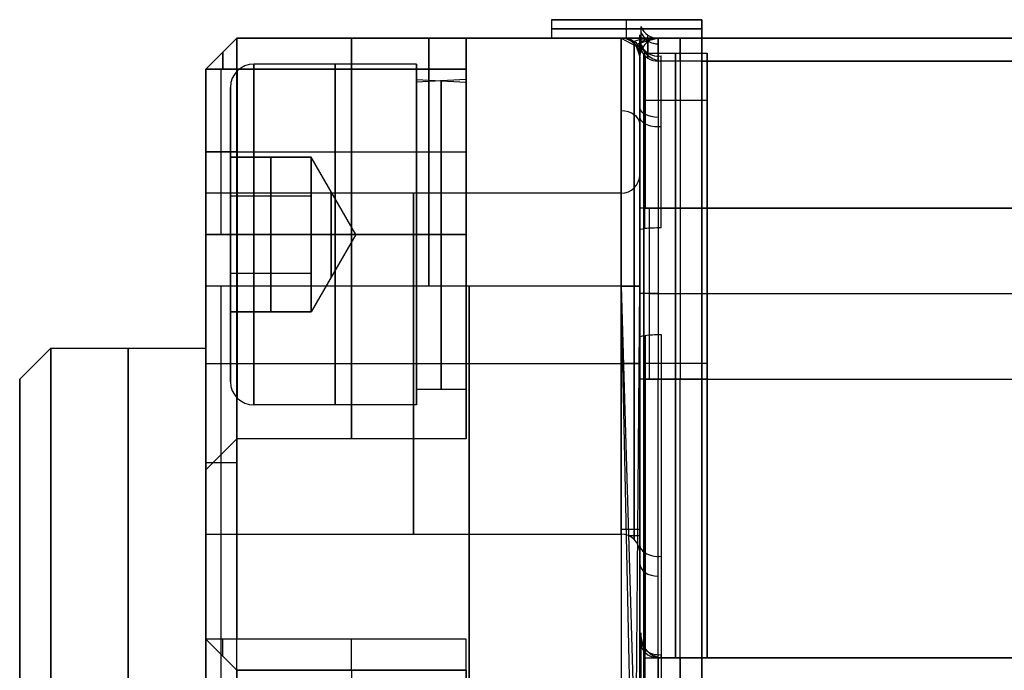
# Model space of a CAD drawing. Extents: x -34 to 105, y -36 to 75.
# Tile 7 of 28: x -5 to 10, y 20 to 30. Entities that reach past the tile are written whole.
import ezdxf

# ---------------------------------------------------------------- set-up
doc = ezdxf.new("R2010")
doc.units = 0
doc.layers.add('DEFAULT', color=7, linetype='CONTINUOUS')

msp = doc.modelspace()

# ---------------------------------------------------------------- linework, layer by layer
at = {"layer": 'DEFAULT'}
for p, q in [((3.175, 30.3), (3.175, 30)), ((5.6, 30.3, -1.4), (3.175, 30.3)), ((3.175, 30.3), (5.6, 30.3, 1.4)), ((3.175, 30.3), (5.6, 30.3)), ((4.388, 30, -0.7), (4.388, 30.3, -0.7)), ((4.388, 30, 0.7), (4.388, 30.3, 0.7)), ((4.388, 30.3, -0.7), (4.388, 30.3, 0.7)), ((5.6, 30.3, 1.4), (5.6, 30, 1.4)), ((5.6, 30.3, -1.4), (5.6, 30.3, 1.4)), ((5.6, 30, -1.4), (5.6, 30.3, -1.4)), ((5.6, 27.4), (5.6, 30.3)), ((3.175, 30.15), (5.6, 30.15, -1.4)), ((5.6, 30.15, 1.4), (3.175, 30.15)), ((-1.9, 30, -26), (-2.4, 29.5, -26)), ((-2.4, 29.5, 12.7), (-1.9, 30, 12.7)), ((-1.9, 30, 26), (-2.4, 29.5, 26)), ((-1.9, 30, 20.3), (-2.4, 29.5, 20.3)), ((-1.9, 30, -6.65), (-2.4, 29.5, -6.65)), ((-1.9, 30, 23.15), (-2.4, 29.5, 23.15)), ((-1.9, 30, 12.7), (-1.9, 30, -26)), ((-1.9, 30, 26), (-1.9, 30, 20.3)), ((-1.9, 30, 26), (4.3, 30, 26)), ((1.8, 30, 20.3), (-1.9, 30, 20.3)), ((-1.9, 30, 12.7), (1.8, 30, 12.7)), ((4.3, 30, -26), (-1.9, 30, -26)), ((-1.9, 30), (3.175, 30)), ((1.8, 30, 12.7), (1.8, 30, 20.3)), ((1.8, 30, 16.5), (1.8, 28.733, 16.5)), ((1.85, 30, -26), (1.85, 30, 26)), ((3.175, 30), (5.6, 30, -1.4)), ((5.6, 30, 1.4), (3.175, 30)), ((4.3, 30, 18.87), (4.345, 30, 18.31)), ((4.3, 30, 26), (4.3, 30, 18.87)), ((4.501, 30, -18.596), (4.3, 30, -26)), ((4.3, 30, -26), (4.544, 29.875, -18.596)), ((4.512, 29.912, 18.87), (4.513, 29.947, 18.331)), ((4.544, 29.875, -18.596), (4.6, 29.7, -26)), ((4.9, 30, -15.986), (4.622, 29.925, -17.965)), ((4.9, 30, 16), (5.6, 30, 16)), ((5.6, 30, -16), (4.9, 30, -16)), ((5.6, 30, -16), (83.6, 30, -16)), ((83.6, 30, 16), (5.6, 30, 16)), ((5.6, 30, 16), (5.6, 30, -16)), ((5.6, 30), (48.1, 30)), ((5.6, 30, -1.4), (5.6, 30, -16)), ((5.6, 30, 16), (5.6, 30, 1.4)), ((-2.15, 29.75, -26), (-2.15, 29.75, 12.7)), ((-2.15, 29.75, 20.3), (-2.15, 29.75, 26)), ((4.6, 29.7, -26), (4.6, 29.844, -18.596)), ((4.6, 29.7, 18.87), (4.622, 29.808, 18.345)), ((4.6, 27.739, -24.148), (4.6, 29.736, -24.148)), ((4.6, 29.7, 18.87), (4.6, 29.7, 26)), ((4.6, 27.773, 24.352), (4.6, 29.7, 24.352)), ((4.664, 29.758, -17.5), (5.686, 29.758, -17.5)), ((1, 29.583, 16.5), (-1.625, 29.583, 16.5)), ((1, 28.333, 16.5), (1, 29.583, 16.5)), ((5.6, 29.631, -18.287), (4.9, 29.631, -18.287)), ((5.6, 29.631, 18.287), (4.9, 29.631, 18.287)), ((83.6, 29.631, -18.287), (5.6, 29.631, -18.287)), ((5.6, 29.631, 18.287), (83.6, 29.631, 18.287)), ((-2.4, 29.5, -26), (-2.4, 29.5, 12.7)), ((-2.4, 29.5, 12.7), (-2.4, 26.833, 12.7)), ((-2.4, 26.833, 20.3), (-2.4, 29.5, 20.3)), ((-2.4, 29.5, 20.3), (-2.4, 29.5, 26)), ((-2.4, 29.5, 12.7), (-1.9, 29.5, 13.2)), ((-1.9, 29.5, 19.8), (-2.4, 29.5, 20.3)), ((-2.4, 25), (-2.4, 29.5)), ((-2.15, 26.833, 12.95), (-2.15, 29.5, 12.95)), ((-2.15, 26.833, 20.05), (-2.15, 29.5, 20.05)), ((-1.9, 29.5, 13.2), (-1.9, 26.833, 13.2)), ((-1.9, 26.833, 19.8), (-1.9, 29.5, 19.8)), ((-1.9, 29.5, 13.2), (1.8, 29.5, 13.2)), ((1.8, 29.5, 19.8), (-1.9, 29.5, 19.8)), ((-0.05, 26.833, 13.2), (-0.05, 29.5, 13.2)), ((-0.05, 29.5, 19.8), (-0.05, 26.833, 19.8)), ((1.8, 29.5, 13.2), (1.8, 26.833, 13.2)), ((1.8, 26.833, 19.8), (1.8, 29.5, 19.8)), ((1, 29.333, 16.5), (1.8, 29.29, 16.038)), ((1.8, 29.333, 16.5), (1, 29.29, 16.962)), ((-2, 28.083, 16.5), (-2, 29.208, 16.5)), ((4.664, 29, -24.5), (5.686, 29, -24.5)), ((-1.9, 28.166, 13.2), (-2.4, 28.166, 12.7)), ((-2.4, 28.166, 20.3), (-1.9, 28.166, 19.8)), ((-1.9, 28.166, 13.2), (1.8, 28.166, 13.2)), ((-1.9, 28.166, 19.8), (1.8, 28.166, 19.8)), ((-2, 28.083, 17.222), (-2, 28.083, 15.778)), ((-0.7, 28.083, 15.778), (-2, 28.083, 15.778)), ((-2, 28.083, 15.778), (-2, 26.833, 15.057)), ((-0.7, 28.083, 17.222), (-2, 28.083, 17.222)), ((-2, 26.833, 17.943), (-2, 28.083, 17.222)), ((-2, 28.083, 16.5), (-0.7, 28.083, 16.5)), ((-1.35, 28.083, 15.778), (-1.35, 26.833, 15.057)), ((-1.35, 28.083, 17.222), (-1.35, 28.083, 15.778)), ((-1.35, 26.833, 17.943), (-1.35, 28.083, 17.222)), ((0.022, 26.833, 16.5), (-0.7, 28.083, 16.5)), ((-0.7, 26.833, 15.057), (-0.7, 28.083, 15.778)), ((-0.7, 28.083, 15.778), (-0.7, 28.083, 17.222)), ((-0.7, 28.083, 17.222), (-0.7, 26.833, 17.943)), ((4.3, 27.499, -24.749), (-2.4, 27.499, -24.749)), ((4.3, 27.499, 24.749), (-2.4, 27.499, 24.749)), ((-2, 27.458, 15.417), (-0.7, 27.458, 15.417)), ((-2, 27.458, 17.583), (-0.7, 27.458, 17.583)), ((4.6, 24.5, 20.3), (4.6, 27.258, 20.3)), ((4.6, 27.258, -20.15), (4.6, 24.5, -20.15)), ((5.686, 27.258, -20), (4.664, 27.258, -20)), ((4.664, 27.258, -15), (5.686, 27.258, -15)), ((4.75, 27.258, -20), (4.75, 24.5, -20)), ((5.6, 27.258, -20), (4.75, 27.258, -20)), ((4.9, 27.258, 20), (4.9, 24.5, 20)), ((4.9, 27.258, 20), (5.6, 27.258, 20)), ((5.175, 27.258, -20), (5.175, 24.5, -20)), ((5.25, 27.258, 20), (5.25, 24.5, 20)), ((5.6, 27.258, 20), (83.6, 27.258, 20)), ((5.6, 24.5, 20), (5.6, 27.258, 20)), ((83.6, 27.258, -20), (5.6, 27.258, -20)), ((5.6, 27.258, -20), (5.6, 24.5, -20)), ((5.6, 24.5, -20), (5.6, 27.258, -20)), ((5.6, 27.258, 20), (5.6, 24.5, 20)), ((-1.9, 26.833, 13.2), (-2.4, 26.833, 12.7)), ((-2.4, 26.833, 20.3), (-1.9, 26.833, 19.8)), ((-0.7, 26.833, 15.057), (-2, 26.833, 15.057)), ((-2, 26.833, 15.057), (-2, 25.583, 15.778)), ((-0.7, 26.833, 17.943), (-2, 26.833, 17.943)), ((-2, 25.583, 17.222), (-2, 26.833, 17.943)), ((-2, 26.833, 18.875), (-2, 26.833, 17.943)), ((-2, 26.833, 15.057), (-2, 26.833, 14.125)), ((-1.9, 26.833, 13.2), (1.8, 26.833, 13.2)), ((-1.9, 26.833, 19.8), (1.8, 26.833, 19.8)), ((1, 26.833, 13.75), (-1.625, 26.833, 13.75)), ((-1.625, 26.833, 19.25), (1, 26.833, 19.25)), ((-1.35, 26.833, 15.057), (-1.35, 25.583, 15.778)), ((-1.35, 25.583, 17.222), (-1.35, 26.833, 17.943)), ((0.022, 26.833, 16.5), (-0.7, 26.833, 17.75)), ((0.022, 26.833, 16.5), (-0.7, 26.833, 15.25)), ((0.022, 26.833, 16.5), (-0.7, 25.583, 16.5)), ((-0.7, 25.583, 15.778), (-0.7, 26.833, 15.057)), ((-0.7, 26.833, 17.943), (-0.7, 25.583, 17.222)), ((1, 26.833, 19.25), (1, 26.833, 18)), ((1, 26.833, 15), (1, 26.833, 13.75)), ((1.8, 26.833, 14), (1, 26.833, 14)), ((1.8, 26.833, 19), (1, 26.833, 19)), ((1.8, 26.766, 13.201), (1.8, 26.766, 14.601)), ((1.8, 26.766, 18.399), (1.8, 26.766, 19.799)), ((-2, 26.208, 15.417), (-0.7, 26.208, 15.417)), ((-2, 26.208, 17.583), (-0.7, 26.208, 17.583)), ((-2.4, 26, 29.5), (-2.4, -12.7, 29.5)), ((-2.4, 20.3, -29.5), (-2.4, 26, -29.5)), ((-1.9, 26, -30), (-2.4, 26, -29.5)), ((-1.9, 26, 30), (-2.4, 26, 29.5)), ((-2.15, 20.3, -29.75), (-2.15, 26, -29.75)), ((-2.15, -12.7, 29.75), (-2.15, 26, 29.75)), ((-1.9, 26, -30), (-1.9, 20.3, -30)), ((-1.9, -12.7, 30), (-1.9, 26, 30)), ((4.3, 26, -30), (-1.9, 26, -30)), ((4.3, 26, 30), (-1.9, 26, 30)), ((1.85, -26, -30), (1.85, 26, -30)), ((1.85, 26, 30), (1.85, -26, 30)), ((4.3, 26, -30), (4.3, 18.145, -30)), ((4.475, 17.954, 30), (4.3, 26, 30)), ((4.3, 26, 30), (4.539, 17.954, 29.882)), ((4.539, 17.954, 29.882), (4.6, 26, 29.7)), ((4.6, 26, 29.7), (4.6, 17.954, 29.834)), ((4.6, 18.145, -29.7), (4.6, 26, -29.7)), ((4.75, 25.879, -20), (5.6, 25.879, -20)), ((4.9, 25.879, 20), (5.6, 25.879, 20)), ((5.6, 25.879, 20), (83.6, 25.879, 20)), ((5.6, 25.879, -20), (83.6, 25.879, -20)), ((-2, 25.583, 15.778), (-2, 25.583, 17.222)), ((-2, 25.583, 15.778), (-0.7, 25.583, 15.778)), ((-0.7, 25.583, 17.222), (-2, 25.583, 17.222)), ((-2, 24.458, 16.5), (-2, 25.583, 16.5)), ((-2, 25.583, 16.5), (-0.7, 25.583, 16.5)), ((-1.35, 25.583, 15.778), (-1.35, 25.583, 17.222)), ((-0.7, 25.583, 17.222), (-0.7, 25.583, 15.778)), ((1, 24.083, 16.5), (1, 25.333, 16.5)), ((-5.4, 24.5), (-4.9, 25)), ((-4.9, 25), (-2.4, 25)), ((1.8, 24.933, 16.5), (1.8, 23.533, 16.5)), ((-2.4, 24.749, -21.999), (4.3, 24.749, -21.999)), ((-2.4, 24.749, 27.499), (4.3, 24.749, 27.499)), ((-2.4, 24.749, 21.999), (4.3, 24.749, 21.999)), ((-2.4, 24.749, -27.499), (4.3, 24.749, -27.499)), ((4.664, 24.758, -17.5), (5.686, 24.758, -17.5)), ((-5.4, 14.5), (-5.4, 24.5)), ((5.686, 24.5, -20), (4.664, 24.5, -20)), ((4.664, 24.5, -29), (5.686, 24.5, -29)), ((4.75, 24.5, -20), (5.6, 24.5, -20)), ((4.9, 24.5, 20), (5.6, 24.5, 20)), ((5.6, 24.5, 20), (83.6, 24.5, 20)), ((5.6, 24.5, -20), (83.6, 24.5, -20)), ((1.8, 24.333, 16.5), (1, 24.333, 16.5)), ((1, 24.083, 16.5), (-1.625, 24.083, 16.5)), ((4.6, 23.994, -29.7), (4.6, 23.994, -27.704)), ((4.6, 23.994, -21.793), (4.6, 23.994, -20.199)), ((4.6, 23.827, 20.354), (4.6, 23.827, 21.841)), ((4.6, 23.827, 27.656), (4.6, 23.827, 29.736)), ((-1.9, 23.533, 16.5), (-2.4, 23.033, 16.5)), ((1.8, 23.533, 16.5), (-1.9, 23.533, 16.5)), ((-1.9, 23.15, -30), (-2.4, 23.15, -29.5)), ((-2.4, 21.999, -24.749), (4.3, 21.999, -24.749)), ((-2.4, 21.999, 24.749), (4.3, 21.999, 24.749)), ((4.6, 20.311, -24.148), (4.6, 21.758, -24.148)), ((4.6, 20.303, 24.352), (4.6, 21.724, 24.352)), ((-2.4, 20.3, -26.833), (-2.4, 20.3, -29.5)), ((-1.9, 20.3, -30), (-2.4, 20.3, -29.5)), ((-2.4, 20.3, -26.833), (-1.9, 19.8, -26.833)), ((-1.9, 19.8, -29.5), (-2.4, 20.3, -29.5)), ((-1.9, 19.8, -28.166), (-2.4, 20.3, -28.166)), ((1.8, 20.3, -30), (-1.9, 20.3, -30)), ((1.8, 12.7, -30), (1.8, 20.3, -30)), ((4.6, 20.3, 26.975), (4.6, 20.3, 24.5)), ((4.6, 20.3, -24.5), (4.6, 20.3, -26.975)), ((-2.15, 20.05, -29.5), (-2.15, 20.05, -26.833)), ((4.664, 20, -24.5), (5.686, 20, -24.5)), ((4.9, 20, 26.975), (4.945, 20.003, 26.975)), ((4.9, 20, 24.5), (4.9, 20, 26.975)), ((4.9, 20, -26.975), (4.9, 20, -24.5)), ((4.9, 20, -24.5), (5.6, 20, -24.5)), ((4.9, 20, -26.975), (5.6, 20, -26.975)), ((5.6, 20, 26.975), (4.9, 20, 26.975)), ((5.6, 20, 24.5), (4.9, 20, 24.5)), ((4.9, 20, -25.738), (5.6, 20, -25.738)), ((4.9, 20, 25.738), (5.6, 20, 25.738)), ((5.25, 20, -26.975), (5.25, 20, -24.5)), ((5.25, 20, 26.975), (5.25, 20, 24.5)), ((83.6, 20, 27), (5.6, 20, 27)), ((5.6, 20, 24.5), (83.6, 20, 24.5)), ((5.6, 20, 27), (5.6, 20, 24.5)), ((5.6, 20, -24.5), (83.6, 20, -24.5)), ((5.6, 20, -27), (83.6, 20, -27)), ((5.6, 20, -24.5), (5.6, 20, -27)), ((5.6, 20, 25.75), (83.6, 20, 25.75)), ((5.6, 20, -25.75), (83.6, 20, -25.75)), ((5.6, 20, -26.975), (5.6, 20, -24.5)), ((5.6, 20, 24.5), (5.6, 20, 26.975)), ((-1.9, 19.8, -26.833), (-1.9, 19.8, -29.5)), ((-1.9, 19.8, -26.833), (1.8, 19.8, -26.833)), ((1.8, 19.8, -29.5), (-1.9, 19.8, -29.5)), ((-1.9, 19.8, -28.166), (1.8, 19.8, -28.166)), ((-0.05, 19.8, -29.5), (-0.05, 19.8, -26.833)), ((1.8, 19.8, -26.833), (1.8, 19.8, -29.5))]:
    msp.add_line(p, q, dxfattribs=at)
at = {"layer": 'DEFAULT', "extrusion": (1, -1.31116e-14, 1.74613e-15)}
msp.add_arc((22.733, -16, 4.622), 7.455, 344.7185, 0.1101, dxfattribs=at)
at = {"layer": 'DEFAULT', "extrusion": (-3.03512e-16, -0.001921, 0.999998)}
msp.add_arc((4.9, 30.269, -16.044), 0.3, 201.8365, 270, dxfattribs=at)
at = {"layer": 'DEFAULT', "extrusion": (-7.86166e-15, 0.19292, 0.981215)}
msp.add_arc((-4.9, -32.922, -11.913), 0.3, 350.2342, 98.6186, dxfattribs=at)
at = {"layer": 'DEFAULT', "extrusion": (1, 3.79584e-13, -9.72538e-14)}
msp.add_arc((27.258, -17.5, 4.604), 2.851, 341.6582, 348.8768, dxfattribs=at)
at = {"layer": 'DEFAULT', "extrusion": (2.38147e-13, 0.158432, 0.98737)}
msp.add_arc((-4.9, -32.548, -12.196), 0.3, 21.8365, 49.1641, dxfattribs=at)
at = {"layer": 'DEFAULT', "extrusion": (1, 2.66361e-14, -8.4618e-16)}
msp.add_arc((22.733, -16, 4.732), 7.318, 352.3793, 0.1101, dxfattribs=at)
at = {"layer": 'DEFAULT', "extrusion": (1, -1.24123e-12, 3.14804e-12)}
msp.add_arc((26, -26, -1.9), 4, 270, 0, dxfattribs=at)
at = {"layer": 'DEFAULT', "extrusion": (1, 4.48108e-12, 4.27497e-12)}
msp.add_arc((26, 26, -1.9), 4, 360, 90, dxfattribs=at)
at = {"layer": 'DEFAULT', "extrusion": (1, 3.98943e-11, 3.9889e-11)}
msp.add_arc((29.5, 12.7, -1.9), 0.5, 360, 90, dxfattribs=at)
at = {"layer": 'DEFAULT', "extrusion": (1, 3.88942e-11, -3.26494e-11)}
msp.add_arc((29.5, 20.3, -1.9), 0.5, 270, 0, dxfattribs=at)
at = {"layer": 'DEFAULT', "extrusion": (1, 0, 0)}
for centre, radius, start, end in [((29.5, 12.7, -0.05), 0.5, 0, 90), ((29.5, 20.3, -0.05), 0.5, 270, 0), ((26, -26, 1.2), 4, 270, 0), ((26, 26, 1.2), 4, 0, 90), ((29.5, 12.7, 1.8), 0.5, 360, 90), ((26, -26, 4.3), 4, 270, 0), ((26, 26, 4.3), 4, 0, 90), ((26, -26, 4.512), 3.912, 270, 0), ((22.733, -16, 4.622), 7.455, 341.6582, 344.7185), ((22.733, 16, 4.9), 7.267, 0, 18.3418), ((22.733, -16, 5.25), 7.267, 341.6582, 0), ((22.733, 16, 5.25), 7.267, 0, 18.3418), ((29.5, 12.7, -2.124), 0.276, 0, 90), ((29.5, 20.3, -2.124), 0.276, 270, 0), ((26.833, 16.5, 1), 2.75, 270, 90), ((27.258, -17.5, 4.664), 2.5, 0, 270), ((27.258, -17.5, 4.664), 2.5, 270, 0), ((27.258, -17.5, 5.175), 2.5, 270, 0), ((27.258, -17.5, 5.175), 2.5, 0, 270), ((27.258, -17.5, 5.686), 2.5, 341.6582, 0), ((27.258, -17.5, 5.686), 2.5, 0, 270), ((26.833, 16.5, -0.313), 2.75, 270, 90), ((27.258, 17.5, 5.25), 2.5, 18.3418, 90), ((27.258, -17.5, 5.686), 2.5, 270, 341.6582), ((26.833, 16.5, -2), 2.375, 270, 90), ((26.833, 16.5, 1), 2.5, 270, 360), ((26.833, 16.5, 1), 2.5, 10.6467, 90), ((26.833, 16.5, 1.4), 2.5, 270, 354.6998), ((26.833, 16.5, 1.4), 2.5, 5.3002, 90), ((26.833, 16.5, 1.8), 2.5, 0, 90), ((26.833, 16.5, 1.8), 2.5, 270, 349.3533), ((24.5, -24.5, 4.664), 4.5, 0, 90), ((24.5, -24.5, 4.664), 4.5, 90, 0), ((24.5, -24.5, 5.175), 4.5, 90, 0), ((24.5, -24.5, 5.175), 4.5, 0, 90), ((24.5, -24.5, 5.686), 4.5, 180, 0), ((24.5, -24.5, 5.686), 4.5, 0, 90), ((26.833, 16.5, 5.6), 1.9, 270, 90), ((26.833, 16.5, 1.8), 1.9, 270, 90), ((26.833, 16.5, 1), 1.5, 270, 90), ((24.749, -24.749, 4.6), 3.05, 270, 90), ((24.749, 24.749, 4.6), 3.05, 270, 90), ((26.833, 16.5, -0.376), 0.689, 270, 90), ((24.749, -24.749, 0.95), 2.75, 0, 180), ((24.749, 24.749, 0.95), 2.75, 0, 180), ((24.749, 24.749, 0.95), 2.75, 180, 0), ((24.749, -24.749, 0.95), 2.75, 180, 0), ((24.749, -24.749, 4.3), 2.75, 0, 90), ((24.749, 24.749, 4.3), 2.75, 360, 90), ((24.749, 24.749, 4.3), 2.75, 270, 0), ((24.749, -24.749, 4.3), 2.75, 270, 0), ((0, 0, 5.6), 27.4, 270, 90), ((26.833, 16.5, -2), 2.375, 90, 270), ((26.833, 16.5, -0.376), 0.689, 90, 270), ((26.833, 16.5, -0.313), 2.75, 90, 270), ((26.833, 16.5, -0.05), 3.3, 180, 270), ((26.833, 16.5, -0.05), 3.3, 90, 180), ((26.833, 16.5, 1), 2.75, 90, 270), ((26.833, 16.5, 1), 1.5, 90, 270), ((26.833, 16.5, 1), 2.5, 90, 270), ((26.833, 16.5, 1.4), 2.5, 90, 270), ((26.833, 16.5, 1.8), 2.5, 90, 270), ((26.833, 16.5, 1.8), 3.3, 180, 270), ((26.833, 16.5, 1.8), 3.3, 90, 180), ((24.749, -24.749, 4.3), 2.75, 90, 180), ((24.749, 24.749, 4.3), 2.75, 90, 180), ((24.749, 24.749, 4.3), 2.75, 180, 270), ((24.749, -24.749, 4.3), 2.75, 180, 270), ((24.749, 24.749, 4.6), 3.05, 90, 270), ((24.749, -24.749, 4.6), 3.05, 90, 270), ((24.5, 24.5, 4.688), 4.412, 180, 270), ((24.5, 24.5, 4.9), 4.5, 180, 270), ((24.5, 24.5, 5.25), 4.5, 180, 270), ((24.5, -24.5, 5.686), 4.5, 90, 180), ((24.5, -24.5, 4.603), 4.155, 180, 188.6559), ((20.3, -29.5, -2.124), 0.276, 180, 270), ((20.3, -29.5, -0.05), 0.5, 180, 270), ((17.5, 26.975, 4.66), 2.619, 0, 83.993), ((24.5, -24.5, 4.945), 4.497, 180, 188.6559), ((17.5, 26.975, 4.9), 2.5, 0, 83.993), ((17.5, -26.975, 5.25), 2.5, 276.007, 0), ((17.5, 26.975, 5.25), 2.5, 0, 83.993), ((16.5, -26.833, -0.05), 3.3, 0, 180)]:
    msp.add_arc(centre, radius, start, end, dxfattribs=at)
at = {"layer": 'DEFAULT', "extrusion": (1, 0, -4.44089e-16)}
msp.add_arc((29.5, 20.3, 1.8), 0.5, 270, 0, dxfattribs=at)
at = {"layer": 'DEFAULT'}
for centre, radius, start, end in [((4.3, 29.7, 26), 0.3, 360, 90), ((4.3, 29.7, 18.87), 0.3, 360, 90), ((4.3, 29.7, -26), 0.3, 360, 90), ((4.3, 29.7, 22.435), 0.3, 0, 90), ((4.3, 29.7, -22.298), 0.3, 16.03, 65.6464), ((-1.625, 29.208, 16.5), 0.375, 90, 180), ((4.3, 27.799, -24.749), 0.3, 270, 0), ((4.3, 27.799, 24.749), 0.3, 270, 360), ((-1.625, 24.458, 16.5), 0.375, 180, 270), ((4.3, 21.699, 24.749), 0.3, 0, 90), ((4.3, 21.699, -24.749), 0.3, 360, 90), ((4.978, 20.378, -24.5), 0.376, 185.0169, 264.9831), ((5.012, 20.378, 26.975), 0.394, 175.9253, 253.4221), ((4.9, 20.3, 24.5), 0.3, 180, 270), ((4.9, 20.3, 26.975), 0.3, 180, 270), ((4.9, 20.3, -26.975), 0.3, 180, 270), ((4.9, 20.3, -24.5), 0.3, 180, 270), ((4.9, 20.3, 25.738), 0.3, 180, 270), ((4.9, 20.3, -25.738), 0.3, 180, 270)]:
    msp.add_arc(centre, radius, start, end, dxfattribs=at)
at = {"layer": 'DEFAULT', "extrusion": (-0.086347, 0.000995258, 0.996265)}
msp.add_arc((-29.748, 5.561, 18.177), 0.3, 101.6893, 180.6958, dxfattribs=at)
at = {"layer": 'DEFAULT', "extrusion": (1.32133e-15, 1, -5.83511e-15)}
msp.add_arc((-19.842, 20.814, 30), 15.698, 342.1408, 350.8191, dxfattribs=at)
at = {"layer": 'DEFAULT', "extrusion": (-0.127644, -6.95076e-13, 0.99182)}
msp.add_arc((-29.7, 6.646, 17.605), 0.3, 111.0576, 180, dxfattribs=at)
at = {"layer": 'DEFAULT', "extrusion": (-1.05217e-13, 1, 2.02833e-14)}
msp.add_arc((-23.489, -20.186, 30), 19.054, 4.7894, 12.692, dxfattribs=at)
at = {"layer": 'DEFAULT', "extrusion": (1, 5.48103e-16, 5.48103e-16)}
msp.add_arc((26, 26, 4.512), 3.912, 360, 90, dxfattribs=at)
at = {"layer": 'DEFAULT', "extrusion": (0.293764, 0.95329, 0.070298)}
msp.add_arc((-10.814, 17.308, 31.163), 15.362, 346.9679, 355.793, dxfattribs=at)
at = {"layer": 'DEFAULT', "extrusion": (0.476204, 0.873314, -0.102723)}
msp.add_arc((-5.198, -15.745, 30.176), 15.508, 0.601, 10.3123, dxfattribs=at)
at = {"layer": 'DEFAULT', "extrusion": (0.482787, 0.869607, -0.103438)}
msp.add_arc((-5.685, -15.786, 30.109), 16.212, 0.7672, 10.0564, dxfattribs=at)
at = {"layer": 'DEFAULT', "extrusion": (-0.247502, -1.7975e-13, 0.968887)}
msp.add_arc((-29.7, 8.679, 15.478), 0.3, 146.4165, 180, dxfattribs=at)
at = {"layer": 'DEFAULT', "extrusion": (-9.55093e-15, 0.314685, 0.949196)}
msp.add_arc((-4.984, -34.263, -8.033), 0.381, 4.7732, 84.0796, dxfattribs=at)
at = {"layer": 'DEFAULT', "extrusion": (1, -1.79355e-13, 7.17277e-14)}
msp.add_arc((27.258, -17.5, 4.604), 2.851, 337.0414, 341.6582, dxfattribs=at)
at = {"layer": 'DEFAULT', "extrusion": (1, -5.37156e-15, 6.74958e-15)}
msp.add_arc((27.258, -17.5, 4.604), 2.851, 262.7814, 337.0414, dxfattribs=at)
at = {"layer": 'DEFAULT', "extrusion": (0.908843, 0.393011, 0.139808)}
msp.add_arc((11.912, 14.352, 18.481), 13.703, 356.6408, 6.5613, dxfattribs=at)
at = {"layer": 'DEFAULT', "extrusion": (0.247455, -5.6974e-10, 0.968899)}
msp.add_arc((29.7, -8.679, -15.479), 0.3, 335.7533, 336.5269, dxfattribs=at)
at = {"layer": 'DEFAULT', "extrusion": (2.82915e-14, 0.158432, 0.98737)}
msp.add_arc((-4.9, -32.548, -12.196), 0.3, 49.1641, 90, dxfattribs=at)
at = {"layer": 'DEFAULT', "extrusion": (1, 1.33532e-14, -3.7448e-15)}
msp.add_arc((22.733, -16, 4.732), 7.318, 341.6582, 352.3793, dxfattribs=at)
at = {"layer": 'DEFAULT', "extrusion": (1, -2.0475e-14, -7.6495e-15)}
msp.add_arc((22.733, 16, 4.732), 7.318, 9.7948, 18.3418, dxfattribs=at)
at = {"layer": 'DEFAULT', "extrusion": (2.66589e-14, -0.158432, 0.98737)}
msp.add_arc((4.9, 32.548, 12.196), 0.3, 238.3725, 270, dxfattribs=at)
at = {"layer": 'DEFAULT', "extrusion": (1, 2.243e-15, 2.62898e-17)}
msp.add_arc((22.733, -16, 4.9), 7.267, 341.6582, 360, dxfattribs=at)
at = {"layer": 'DEFAULT', "extrusion": (1, 3.97566e-10, 3.18178e-13)}
msp.add_arc((22.733, -16, 4.9), 7.267, 0, 0.1101, dxfattribs=at)
at = {"layer": 'DEFAULT', "extrusion": (1, 4.8152e-12, -6.96594e-13)}
msp.add_arc((22.733, -16, 5.6), 7.267, 341.6582, 0, dxfattribs=at)
at = {"layer": 'DEFAULT', "extrusion": (1, 4.8145e-12, 6.96482e-13)}
msp.add_arc((22.733, 16, 5.6), 7.267, 360, 18.3418, dxfattribs=at)
at = {"layer": 'DEFAULT', "extrusion": (1, -2.28362e-15, 7.57084e-16)}
msp.add_arc((22.733, -16, 5.6), 7.267, 341.6582, 360, dxfattribs=at)
at = {"layer": 'DEFAULT', "extrusion": (1, -3.81189e-15, -6.15406e-16)}
msp.add_arc((22.733, 16, 5.6), 7.267, 0, 18.3418, dxfattribs=at)
at = {"layer": 'DEFAULT', "extrusion": (1, -1.2082e-15, 2.01002e-15)}
msp.add_arc((27.107, -16.971, 4.6), 3.183, 272.7143, 329.3049, dxfattribs=at)
at = {"layer": 'DEFAULT', "extrusion": (1, 1.7108e-15, 1.67905e-15)}
msp.add_arc((27.258, 17.5, 4.6), 2.8, 29.2845, 90, dxfattribs=at)
at = {"layer": 'DEFAULT', "extrusion": (1, -5.79528e-16, 5.79528e-16)}
msp.add_arc((26, -26, 4.6), 3.7, 270, 0, dxfattribs=at)
at = {"layer": 'DEFAULT', "extrusion": (1, -5.79528e-16, -5.79528e-16)}
msp.add_arc((26, 26, 4.6), 3.7, 0, 90, dxfattribs=at)
at = {"layer": 'DEFAULT', "extrusion": (-2.09267e-14, 0.314685, 0.949196)}
msp.add_arc((-4.9, -34.18, -8.033), 0.3, 21.8365, 90, dxfattribs=at)
at = {"layer": 'DEFAULT', "extrusion": (1.32086e-12, -0.314685, 0.949196)}
msp.add_arc((4.9, 34.18, 8.033), 0.3, 202.2431, 270, dxfattribs=at)
at = {"layer": 'DEFAULT', "extrusion": (1, -1.66687e-13, 3.81994e-14)}
msp.add_arc((27.258, -17.5, 4.685), 2.591, 341.6582, 348.8768, dxfattribs=at)
at = {"layer": 'DEFAULT', "extrusion": (1, 1.68055e-16, -7.72799e-16)}
msp.add_arc((27.258, -17.5, 4.685), 2.591, 262.7814, 341.6582, dxfattribs=at)
at = {"layer": 'DEFAULT', "extrusion": (1, 1.24388e-15, 2.20423e-16)}
msp.add_arc((27.258, 17.5, 4.688), 2.588, 18.3418, 90, dxfattribs=at)
at = {"layer": 'DEFAULT', "extrusion": (1, 1.73014e-13, -4.54945e-14)}
msp.add_arc((27.258, -17.5, 4.945), 2.503, 341.6582, 348.8768, dxfattribs=at)
at = {"layer": 'DEFAULT', "extrusion": (1, -8.41025e-17, -5.65859e-32)}
msp.add_arc((26.833, 16.5, -1.89), 2.64, 270, 90, dxfattribs=at)
at = {"layer": 'DEFAULT', "extrusion": (1, 1.61487e-16, 2.08624e-31)}
msp.add_arc((26.833, 16.5, -1.625), 2.75, 270, 90, dxfattribs=at)
at = {"layer": 'DEFAULT', "extrusion": (1, -4.92069e-16, -1.63135e-16)}
for centre in [(27.258, 17.5, 4.9), (27.258, 17.5, 5.6)]:
    msp.add_arc(centre, 2.5, 18.3418, 90, dxfattribs=at)
at = {"layer": 'DEFAULT', "extrusion": (1, 6.56998e-16, -5.18734e-16)}
msp.add_arc((27.258, -17.5, 4.945), 2.503, 262.7814, 341.6582, dxfattribs=at)
at = {"layer": 'DEFAULT', "extrusion": (1, -3.01921e-13, -5.21339e-13)}
msp.add_arc((27.258, 17.5, 5.6), 2.5, 18.3418, 90, dxfattribs=at)
at = {"layer": 'DEFAULT', "extrusion": (1, -3.02107e-13, 5.21597e-13)}
msp.add_arc((27.258, -17.5, 5.6), 2.5, 270, 341.6582, dxfattribs=at)
at = {"layer": 'DEFAULT', "extrusion": (1, -1.09899e-15, 1.52215e-15)}
msp.add_arc((27.258, -17.5, 5.6), 2.5, 270, 341.6582, dxfattribs=at)
at = {"layer": 'DEFAULT', "extrusion": (1, -6.55349e-12, 4.10212e-12)}
msp.add_arc((26, -26, -2.4), 3.5, 270, 0, dxfattribs=at)
at = {"layer": 'DEFAULT', "extrusion": (1, -3.25835e-13, 2.81083e-12)}
msp.add_arc((26, 26, -2.4), 3.5, 360, 90, dxfattribs=at)
at = {"layer": 'DEFAULT', "extrusion": (-1.43322e-14, 0.707107, 0.707107)}
msp.add_arc((-4.3, -40.47), 0.3, 180, 270, dxfattribs=at)
at = {"layer": 'DEFAULT', "extrusion": (4.04374e-14, -0.707107, 0.707107)}
msp.add_arc((4.3, 40.47), 0.3, 360, 90, dxfattribs=at)
at = {"layer": 'DEFAULT', "extrusion": (-1.04536e-14, 0.850298, 0.526302)}
msp.add_arc((-4.9, -32.026, 13.967), 0.3, 350.2342, 98.6186, dxfattribs=at)
at = {"layer": 'DEFAULT', "extrusion": (-1.66124e-14, 0.810767, -0.585369)}
msp.add_arc((-4.9, 32.944, 11.856), 0.3, 270, 360, dxfattribs=at)
at = {"layer": 'DEFAULT', "extrusion": (1, 0, 3.55271e-16)}
for start, end in [(270, 90), (90, 270)]:
    msp.add_arc((26.833, 16.5, -0.7), 1.25, start, end, dxfattribs=at)
at = {"layer": 'DEFAULT', "extrusion": (1, -4.69411e-16, 1.5647e-16)}
msp.add_arc((24.749, -24.749, 4.512), 2.838, 270, 90, dxfattribs=at)
at = {"layer": 'DEFAULT', "extrusion": (1, -9.79318e-31, -3.12941e-16)}
msp.add_arc((24.749, 24.749, 4.512), 2.838, 270, 90, dxfattribs=at)
at = {"layer": 'DEFAULT', "extrusion": (1, -8.07435e-17, 0)}
for centre, start, end in [((24.749, -24.749, -2.4), 0, 180), ((24.749, 24.749, -2.4), 0, 180), ((24.749, 24.749, -2.4), 180, 0)]:
    msp.add_arc(centre, 2.75, start, end, dxfattribs=at)
at = {"layer": 'DEFAULT', "extrusion": (1, -8.07435e-17, 9.76837e-32)}
msp.add_arc((24.749, -24.749, -2.4), 2.75, 180, 0, dxfattribs=at)
at = {"layer": 'DEFAULT', "extrusion": (-4.73695e-14, 1, 6.44762e-27)}
msp.add_arc((-4.9, 20.3, 27.258), 0.3, 270, 360, dxfattribs=at)
at = {"layer": 'DEFAULT', "extrusion": (3.65159e-16, 0.992074, -0.125655)}
msp.add_arc((-4.9, -16.736, 29.241), 0.3, 350.2342, 98.6186, dxfattribs=at)
at = {"layer": 'DEFAULT', "extrusion": (1, -1.33394e-27, 2.33731e-16)}
msp.add_arc((26.833, 16.5, -2.4), 3.8, 90, 270, dxfattribs=at)
at = {"layer": 'DEFAULT', "extrusion": (6.69906e-15, 1, -1.6173e-14)}
msp.add_arc((1.625, 18.875, 26.833), 0.375, 360, 90, dxfattribs=at)
at = {"layer": 'DEFAULT', "extrusion": (-1.6173e-14, 1, -6.69906e-15)}
msp.add_arc((1.625, 14.125, 26.833), 0.375, 270, 0, dxfattribs=at)
at = {"layer": 'DEFAULT', "extrusion": (1, 3.79494e-12, -3.19094e-24)}
msp.add_arc((26.833, 16.5, -1.9), 3.3, 180, 270, dxfattribs=at)
at = {"layer": 'DEFAULT', "extrusion": (1, 3.79508e-12, 3.22383e-24)}
msp.add_arc((26.833, 16.5, -1.9), 3.3, 90, 180, dxfattribs=at)
at = {"layer": 'DEFAULT', "extrusion": (1, 1.68205e-16, 3.39515e-31)}
msp.add_arc((26.833, 16.5, -1.89), 2.64, 90, 270, dxfattribs=at)
at = {"layer": 'DEFAULT', "extrusion": (1, -1.61487e-16, -2.08624e-31)}
msp.add_arc((26.833, 16.5, -1.625), 2.75, 90, 270, dxfattribs=at)
at = {"layer": 'DEFAULT', "extrusion": (1, 1.16866e-16, 0)}
msp.add_arc((26.833, 16.5, 1.8), 1.9, 90, 270, dxfattribs=at)
at = {"layer": 'DEFAULT', "extrusion": (1, -4.67462e-16, 0)}
msp.add_arc((26.833, 16.5, 5.6), 1.9, 90, 270, dxfattribs=at)
at = {"layer": 'DEFAULT', "extrusion": (-1.18424e-14, 1, 1.05181e-28)}
msp.add_arc((-4.3, -29.7, 26), 0.3, 180, 270, dxfattribs=at)
at = {"layer": 'DEFAULT', "extrusion": (0, 1, 0)}
for centre, start, end in [((-4.3, 29.7, 26), 90, 180), ((-4.9, 20.3, 24.5), 270, 360), ((-4.3, -29.7, 22.073), 180, 270), ((-4.3, 29.7, 21.977), 112.012, 164.2874)]:
    msp.add_arc(centre, 0.3, start, end, dxfattribs=at)
at = {"layer": 'DEFAULT', "extrusion": (0, 1, 3.55271e-15)}
msp.add_arc((-4.9, 20.3, 25.879), 0.3, 270, 0, dxfattribs=at)
at = {"layer": 'DEFAULT', "extrusion": (2.84889e-14, 0.987148, -0.159811)}
msp.add_arc((-4.9, -16.07, 28.1), 0.3, 351.3814, 98.6186, dxfattribs=at)
at = {"layer": 'DEFAULT', "extrusion": (1, -1.71806e-16, 6.34942e-16)}
msp.add_arc((24.5, -24.5, 4.603), 4.155, 80.8041, 180, dxfattribs=at)
at = {"layer": 'DEFAULT', "extrusion": (1, -3.70958e-16, 4.35843e-16)}
msp.add_arc((24.5, -24.5, 4.688), 4.412, 80.8041, 180, dxfattribs=at)
at = {"layer": 'DEFAULT', "extrusion": (1, 5.22744e-16, -1.01436e-15)}
msp.add_arc((24.5, -24.5, 4.945), 4.497, 80.8041, 180, dxfattribs=at)
at = {"layer": 'DEFAULT', "extrusion": (1, -1.06581e-16, 3.55271e-17)}
msp.add_arc((0, 0, -4.9), 25, 270, 0, dxfattribs=at)
at = {"layer": 'DEFAULT', "extrusion": (1, -1.06581e-16, -3.55271e-17)}
msp.add_arc((0, 0, -4.9), 25, 0, 90, dxfattribs=at)
at = {"layer": 'DEFAULT', "extrusion": (1, -1.0842e-19, 2.01358e-20)}
for start, end in [(180, 0), (0, 180)]:
    msp.add_arc((0, 0, -3.65), 25, start, end, dxfattribs=at)
at = {"layer": 'DEFAULT', "extrusion": (1, 8.88178e-18, 1.22614e-49)}
msp.add_arc((0, 0, -2.4), 25, 180, 0, dxfattribs=at)
at = {"layer": 'DEFAULT', "extrusion": (1, -8.88178e-18, -8.58295e-49)}
msp.add_arc((0, 0, -2.4), 25, 0, 180, dxfattribs=at)
at = {"layer": 'DEFAULT', "extrusion": (2.51215e-14, 1, 6.06486e-14)}
msp.add_arc((-4.3, 21.699, 24.749), 0.3, 90, 180, dxfattribs=at)
at = {"layer": 'DEFAULT', "extrusion": (2.859e-14, 1, -2.859e-14)}
msp.add_arc((-4.3, 27.799, 24.749), 0.3, 180, 270, dxfattribs=at)
at = {"layer": 'DEFAULT', "extrusion": (-5.37115e-14, 1, 8.92387e-14)}
msp.add_arc((-4.3, -21.699, 24.749), 0.3, 180, 270, dxfattribs=at)
at = {"layer": 'DEFAULT', "extrusion": (5.22748e-14, 1, 4.90529e-15)}
msp.add_arc((-4.3, -27.799, 24.749), 0.3, 90, 180, dxfattribs=at)
at = {"layer": 'DEFAULT', "extrusion": (1, 3.12941e-16, 3.12941e-16)}
msp.add_arc((24.749, 24.749, 4.512), 2.838, 90, 270, dxfattribs=at)
at = {"layer": 'DEFAULT', "extrusion": (1, -1.95864e-31, -3.12941e-16)}
msp.add_arc((24.749, -24.749, 4.512), 2.838, 90, 270, dxfattribs=at)
at = {"layer": 'DEFAULT', "extrusion": (1, 0, -1.81261e-17)}
msp.add_arc((0, 0, -5.4), 24.5, 270, 90, dxfattribs=at)
at = {"layer": 'DEFAULT', "extrusion": (1, -3.60322e-16, 1.43718e-16)}
msp.add_arc((24.631, -24.479, 4.6), 4.331, 91.7289, 180.2812, dxfattribs=at)
at = {"layer": 'DEFAULT', "extrusion": (1, 1.49533e-16, 3.61004e-16)}
msp.add_arc((24.5, 24.5, 4.6), 4.2, 180, 270, dxfattribs=at)
at = {"layer": 'DEFAULT', "extrusion": (1, -2.11781e-13, -1.81583e-13)}
msp.add_arc((24.5, 24.5, 5.6), 4.5, 180, 270, dxfattribs=at)
at = {"layer": 'DEFAULT', "extrusion": (1, -2.11781e-13, 1.81583e-13)}
msp.add_arc((24.5, -24.5, 5.6), 4.5, 90, 180, dxfattribs=at)
at = {"layer": 'DEFAULT', "extrusion": (1, 4.76501e-16, -4.76501e-16)}
msp.add_arc((24.5, -24.5, 5.6), 4.5, 90, 180, dxfattribs=at)
at = {"layer": 'DEFAULT', "extrusion": (1, -7.76775e-31, 1.97373e-16)}
msp.add_arc((24.5, 24.5, 5.6), 4.5, 180, 270, dxfattribs=at)
at = {"layer": 'DEFAULT', "extrusion": (-3.39248e-14, 0.771873, 0.635777)}
msp.add_arc((-4.9, -30.287, 3.334), 0.3, 351.3814, 98.6186, dxfattribs=at)
at = {"layer": 'DEFAULT', "extrusion": (2.61517e-14, -0.707107, 0.707107)}
msp.add_arc((4.9, 30.448), 0.3, 180, 270, dxfattribs=at)
at = {"layer": 'DEFAULT', "extrusion": (4.4164e-14, -0.150501, 0.98861)}
msp.add_arc((4.9, 16.334, -27.908), 0.3, 171.3814, 278.6186, dxfattribs=at)
at = {"layer": 'DEFAULT', "extrusion": (1, -8.84528e-16, -7.96334e-16)}
msp.add_arc((17.5, 26.975, 4.619), 2.906, 0, 83.993, dxfattribs=at)
at = {"layer": 'DEFAULT', "extrusion": (1, -1.22685e-12, -1.56705e-12)}
msp.add_arc((16.5, -26.833, -2.4), 3.8, 360, 90, dxfattribs=at)
at = {"layer": 'DEFAULT', "extrusion": (1, 2.03357e-11, 2.51923e-11)}
msp.add_arc((20.3, -29.5, -1.9), 0.5, 180, 270, dxfattribs=at)
at = {"layer": 'DEFAULT', "extrusion": (1, -4.44089e-16, 0)}
msp.add_arc((20.3, -29.5, 1.8), 0.5, 180, 270, dxfattribs=at)
at = {"layer": 'DEFAULT', "extrusion": (1, 1.82976e-15, 1.19092e-15)}
msp.add_arc((17.178, 26.805, 4.6), 3.127, 3.1296, 75.6205, dxfattribs=at)
at = {"layer": 'DEFAULT', "extrusion": (1, -1.15363e-15, 9.12412e-16)}
msp.add_arc((17.5, -26.975, 4.6), 2.8, 283.3185, 0, dxfattribs=at)
at = {"layer": 'DEFAULT', "extrusion": (1, -3.59231e-14, -1.38115e-15)}
msp.add_arc((24.5, -24.5, 4.688), 4.412, 180, 188.6559, dxfattribs=at)
at = {"layer": 'DEFAULT', "extrusion": (1, -6.68204e-16, 2.56476e-16)}
msp.add_arc((17.5, -26.975, 4.688), 2.588, 276.007, 360, dxfattribs=at)
at = {"layer": 'DEFAULT', "extrusion": (1, -3.92451e-16, 3.53321e-16)}
msp.add_arc((17.5, -26.975, 4.9), 2.5, 276.007, 360, dxfattribs=at)
at = {"layer": 'DEFAULT', "extrusion": (1, -2.07226e-15, -7.95394e-16)}
msp.add_arc((17.5, 26.975, 4.945), 2.503, 0, 83.993, dxfattribs=at)
at = {"layer": 'DEFAULT', "extrusion": (1, 3.88391e-13, 3.61399e-13)}
msp.add_arc((17.5, 27, 5.6), 2.5, 0, 84.2752, dxfattribs=at)
at = {"layer": 'DEFAULT', "extrusion": (1, 3.89379e-13, -3.61222e-13)}
msp.add_arc((17.5, -27, 5.6), 2.5, 275.7248, 0, dxfattribs=at)
at = {"layer": 'DEFAULT', "extrusion": (1, -4.15249e-17, 3.94617e-16)}
msp.add_arc((17.5, -26.975, 5.6), 2.5, 276.007, 360, dxfattribs=at)
at = {"layer": 'DEFAULT', "extrusion": (1, -3.96796e-16, -1.72108e-30)}
msp.add_arc((17.5, 26.975, 5.6), 2.5, 0, 83.993, dxfattribs=at)
at = {"layer": 'DEFAULT', "extrusion": (1, 4.03717e-16, -3.6566e-12)}
msp.add_arc((16.5, -26.833, -1.9), 3.3, 0, 90, dxfattribs=at)
at = {"layer": 'DEFAULT', "extrusion": (1, -3.36431e-17, 0)}
msp.add_arc((16.5, -26.833, 1.8), 3.3, 0, 180, dxfattribs=at)

doc.saveas('drawing.dxf')
